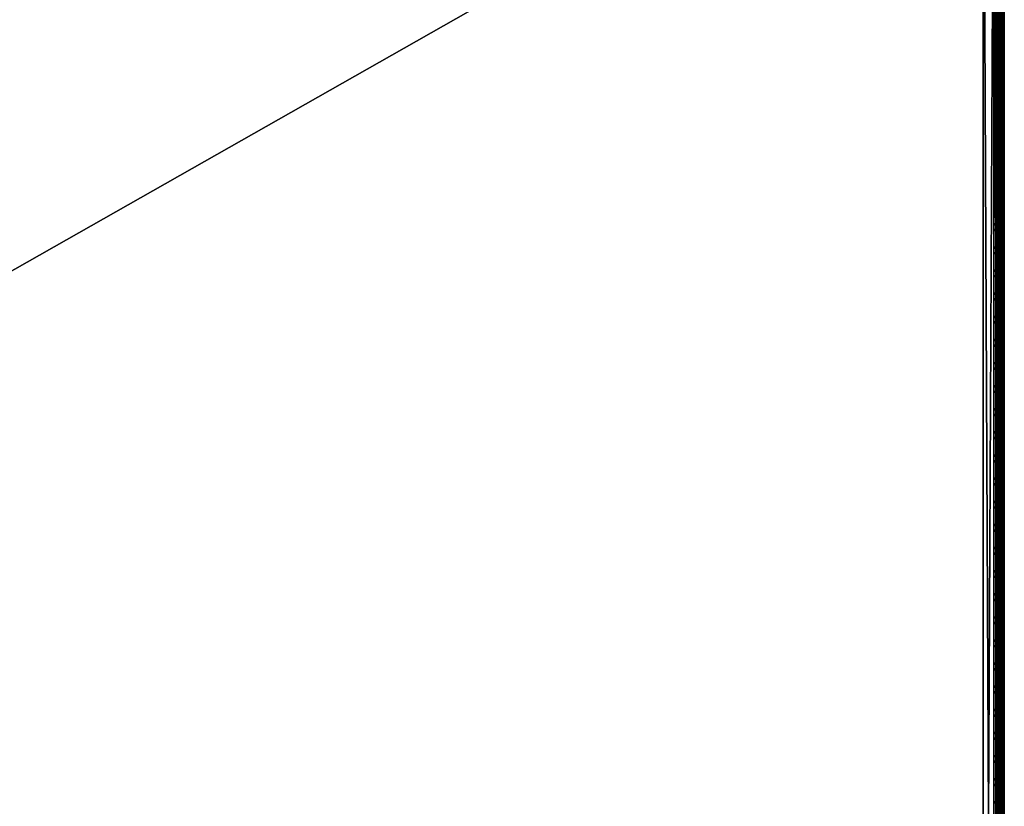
# Model space of a CAD drawing. Header units: inches. Extents: x 0 to 46, y -28.1 to 0.1.
# Tile 91 of 122: x 34.4 to 46, y -13.9 to -4.6. Entities that reach past the tile are written whole.
import ezdxf

# ---------------------------------------------------------------- set-up
doc = ezdxf.new("R2010")
doc.units = ezdxf.units.IN
doc.header["$LTSCALE"] = 0.03937
doc.header["$MEASUREMENT"] = 0
for name, color, linetype in [('A-FURN-3-ST', 151, 'Continuous'), ('A-FURN-3-ST-SEAM', 250, 'Continuous'), ('A-FURN-3-STITCH', 15, 'Continuous')]:
    doc.layers.add(name, color=color, linetype=linetype)

msp = doc.modelspace()

# ---------------------------------------------------------------- meshes
at = {"layer": 'A-FURN-3-ST'}
mesh = msp.add_polyface(dxfattribs=at)
corners = [(0.25, -1.1, 18), (45.75, -1.1, 18), (0.25, -0.815, 17.963), (45.75, -0.815, 17.963), (0.25, -0.55, 17.853), (45.75, -0.55, 17.853), (0.25, -0.322, 17.678), (45.75, -0.322, 17.678), (0.25, -0.148, 17.45), (45.75, -0.148, 17.45), (0.25, -0.038, 17.185), (45.75, -0.038, 17.185), (0.25, 0, 16.901), (45.75, 0.009, 5.5), (0.25, 0.009, 5.5), (0.25, -0.029, 5.309), (45.75, -0.029, 5.309), (0.25, -0.138, 5.147), (45.75, -0.138, 5.147), (0.25, -0.3, 5.038), (45.75, -0.3, 5.038), (0.25, -0.491, 5), (0.25, -27.51, 5), (0.125, -0.491, 5.033), (0.125, -27.51, 5.033), (0.033, -0.491, 5.125), (0.033, -0.145, 5.357), (0.125, -0.025, 5.5), (0.125, -0.06, 5.322), (0.125, -0.161, 5.17), (0.125, -0.313, 5.069), (0.033, -0.125, 16.901), (0.125, -0.033, 16.901), (0.125, -0.07, 17.177), (0.033, -0.848, 17.842), (0.125, -1.1, 17.967), (0.125, -0.824, 17.93), (0.033, -0.411, 17.59), (0.125, -0.346, 17.654), (0.125, -0.177, 17.434), (0.033, -0.256, 17.388), (0.033, -0.158, 17.153), (0.125, -0.567, 17.824), (0.125, -26.91, 17.967), (0.25, -26.91, 18)]
mesh.append_faces([[corners[k] for k in face] for face in [(0, 1, 2), (2, 3, 4), (4, 5, 6), (6, 7, 8), (8, 9, 10), (10, 11, 12), (12, 13, 14), (14, 13, 15), (15, 16, 17), (17, 18, 19), (19, 20, 21), (21, 22, 23), (23, 24, 25), (26, 27, 28), (28, 27, 14), (28, 14, 15), (28, 15, 29), (29, 15, 17), (29, 17, 30), (30, 17, 19), (30, 19, 23), (23, 19, 21), (23, 25, 30), (27, 31, 32), (27, 32, 14), (14, 32, 12), (31, 33, 32), (32, 33, 10), (32, 10, 12), (34, 35, 36), (37, 38, 39, 40), (40, 39, 33, 41), (35, 0, 36), (36, 0, 2), (36, 2, 42), (42, 2, 4), (42, 4, 38), (38, 4, 6), (38, 6, 39), (39, 6, 8), (39, 8, 33), (33, 8, 10), (35, 43, 0), (44, 1, 0)]])
mesh = msp.add_polyface(dxfattribs=at)
corners = [(45.875, -0.491, 5.033), (45.875, -27.51, 5.033), (45.75, -0.491, 5), (45.75, 0.009, 5.5), (45.875, -0.025, 5.5), (45.75, -0.029, 5.309), (45.875, -0.06, 5.322), (45.75, -0.138, 5.147), (45.875, -0.161, 5.17), (45.75, -0.3, 5.038), (45.875, -0.313, 5.069), (45.967, -0.348, 5.154), (45.967, -0.116, 5.5), (45.967, -0.145, 5.357), (45.967, -0.226, 5.235), (45.75, 0, 16.901), (45.875, -0.033, 16.901), (45.75, -1.1, 18), (45.875, -1.1, 17.967), (45.75, -0.815, 17.963), (45.875, -0.824, 17.93), (45.75, -0.55, 17.853), (45.875, -0.567, 17.824), (45.75, -0.322, 17.678), (45.875, -0.346, 17.654), (45.75, -0.148, 17.45), (45.875, -0.177, 17.434), (45.75, -0.038, 17.185), (45.875, -0.07, 17.177), (45.967, -0.158, 17.153), (45.967, -1.1, 17.875), (45.75, -26.91, 18), (45.875, -26.91, 17.967), (0.25, -0.815, 17.963), (0.25, -0.55, 17.853), (0.25, -0.322, 17.678), (0.25, -0.148, 17.45), (0.25, -0.038, 17.185), (0.25, 0, 16.901), (0.25, -0.029, 5.309), (0.25, -0.138, 5.147), (0.25, -0.3, 5.038), (0.25, -0.491, 5), (45.75, -27.51, 5)]
mesh.append_faces([[corners[k] for k in face] for face in [(0, 1, 2), (3, 4, 5), (5, 4, 6), (5, 6, 7), (7, 6, 8), (7, 8, 9), (9, 8, 10), (9, 10, 2), (2, 10, 0), (0, 10, 11), (12, 6, 4), (8, 6, 13, 14), (3, 15, 4), (4, 15, 16), (4, 16, 12), (17, 18, 19), (19, 18, 20), (19, 20, 21), (21, 20, 22), (21, 22, 23), (23, 22, 24), (23, 24, 25), (25, 24, 26), (25, 26, 27), (27, 26, 28), (27, 28, 15), (15, 28, 16), (16, 28, 29), (18, 30, 20), (17, 31, 18), (18, 32, 30), (33, 17, 19), (34, 19, 21), (35, 21, 23), (36, 23, 25), (37, 25, 27), (38, 27, 15), (15, 3, 38), (39, 3, 5), (40, 5, 7), (41, 7, 9), (42, 9, 2), (2, 43, 42)]])
mesh = msp.add_polyface(dxfattribs=at)
corners = [(46, -0.491, 5.25), (46, -27.51, 5.25), (45.967, -0.491, 5.125), (45.967, -27.51, 5.125), (45.875, -0.491, 5.033), (45.967, -0.348, 5.154), (46, -0.366, 5.284), (45.967, -0.226, 5.235), (46, -0.275, 5.375), (45.967, -0.145, 5.357), (46, -0.241, 5.5), (45.967, -0.116, 5.5), (45.875, -0.06, 5.322), (45.875, -0.161, 5.17), (45.875, -0.313, 5.069), (45.875, -0.033, 16.901), (45.967, -0.125, 16.901), (46, -0.25, 16.901), (45.967, -0.158, 17.153), (46, -0.279, 17.121), (45.875, -0.824, 17.93), (45.967, -1.1, 17.875), (45.967, -0.848, 17.842), (45.967, -0.613, 17.744), (45.875, -0.567, 17.824), (45.967, -0.411, 17.59), (45.875, -0.346, 17.654), (45.967, -0.256, 17.388), (45.875, -0.177, 17.434), (45.875, -0.07, 17.177), (46, -1.1, 17.75), (46, -0.88, 17.721), (46, -0.675, 17.636), (46, -0.499, 17.501), (46, -0.364, 17.325), (45.967, -26.91, 17.875), (46, -27.76, 5.5), (46, -27.76, 16.9)]
mesh.append_faces([[corners[k] for k in face] for face in [(0, 1, 2), (2, 3, 4), (4, 5, 2), (2, 5, 0), (0, 5, 6), (6, 5, 7), (6, 7, 8), (8, 7, 9), (8, 9, 10), (10, 9, 11), (11, 9, 12), (13, 7, 5, 14), (11, 15, 16), (11, 16, 10), (10, 16, 17), (15, 18, 16), (16, 18, 19), (16, 19, 17), (20, 21, 22), (20, 22, 23, 24), (24, 23, 25, 26), (26, 25, 27, 28), (28, 27, 18, 29), (21, 30, 22), (22, 30, 31), (22, 31, 23), (23, 31, 32), (23, 32, 25), (25, 32, 33), (25, 33, 27), (27, 33, 34), (27, 34, 18), (18, 34, 19), (21, 35, 30), (0, 10, 1), (6, 8, 0), (0, 8, 10), (10, 17, 36), (37, 17, 30), (17, 19, 30), (30, 19, 34), (30, 34, 33), (33, 32, 30), (30, 32, 31)]])
mesh = msp.add_polyface(dxfattribs=at)
corners = [(45.967, -0.491, 5.125), (46, -27.51, 5.25), (45.967, -27.51, 5.125), (46, -27.727, 5.375), (46, -27.76, 5.5), (45.967, -27.856, 5.356), (45.967, -27.885, 5.5), (45.875, -27.977, 5.5), (45.875, -27.689, 5.069), (45.967, -27.654, 5.154), (45.875, -27.84, 5.17), (45.967, -27.775, 5.235), (45.875, -27.941, 5.321), (46, -27.635, 5.283), (46, -27.76, 16.9), (45.967, -27.885, 16.9), (46, -26.91, 17.75), (45.967, -26.91, 17.875), (46, -27.13, 17.721), (45.967, -27.162, 17.842), (46, -27.335, 17.636), (45.967, -27.398, 17.744), (46, -27.511, 17.501), (45.967, -27.599, 17.589), (46, -27.646, 17.325), (45.967, -27.754, 17.387), (46, -27.731, 17.12), (45.967, -27.852, 17.152), (45.875, -27.94, 17.176), (45.875, -26.91, 17.967), (45.875, -27.186, 17.93), (45.875, -27.443, 17.824), (45.875, -27.664, 17.654), (45.875, -27.834, 17.433), (45.967, -1.1, 17.875), (46, -1.1, 17.75), (46, -0.241, 5.5), (46, -0.25, 16.901)]
mesh.append_faces([[corners[k] for k in face] for face in [(0, 1, 2), (3, 4, 5), (5, 4, 6), (5, 6, 7), (8, 2, 9), (10, 11, 5, 12), (2, 1, 9), (9, 1, 13), (9, 13, 11), (11, 13, 3), (11, 3, 5), (4, 14, 6), (6, 14, 15), (6, 15, 7), (16, 17, 18), (18, 17, 19), (18, 19, 20), (20, 19, 21), (20, 21, 22), (22, 21, 23), (22, 23, 24), (24, 23, 25), (24, 25, 26), (26, 25, 27), (26, 27, 14), (14, 27, 15), (15, 27, 28), (17, 29, 19), (19, 30, 31, 21), (21, 31, 32, 23), (23, 32, 33, 25), (25, 33, 28, 27), (34, 29, 17), (35, 17, 16), (1, 36, 4), (1, 4, 3), (4, 37, 14), (14, 35, 16), (18, 20, 16), (16, 20, 22), (16, 22, 24), (24, 26, 16), (16, 26, 14), (3, 13, 1)]])
mesh = msp.add_polyface(dxfattribs=at)
corners = [(0.25, -0.491, 5), (45.75, -27.51, 5), (0.25, -27.51, 5), (0.125, -0.491, 5.033), (0.125, -27.51, 5.033), (0.25, -28.01, 5.5), (0.125, -27.977, 5.5), (0.25, -27.972, 5.309), (0.125, -27.941, 5.321), (0.25, -27.864, 5.146), (0.125, -27.84, 5.17), (0.25, -27.701, 5.038), (0.125, -27.689, 5.069), (0.033, -27.654, 5.154), (0.033, -27.885, 5.5), (0.25, -28.01, 16.9), (0.125, -27.977, 16.9), (0.25, -26.91, 18), (0.125, -26.91, 17.967), (0.25, -27.195, 17.963), (0.125, -27.186, 17.93), (0.25, -27.46, 17.853), (0.125, -27.443, 17.824), (0.25, -27.688, 17.678), (0.125, -27.664, 17.654), (0.25, -27.863, 17.45), (0.125, -27.834, 17.433), (0.25, -27.973, 17.185), (0.125, -27.94, 17.176), (0.033, -27.852, 17.152), (0.033, -26.91, 17.875), (0.033, -27.599, 17.589), (0.033, -27.754, 17.387), (0.125, -1.1, 17.967), (0.25, -1.1, 18), (45.75, -28.01, 16.9), (45.75, -27.973, 17.185), (45.75, -27.863, 17.45), (45.75, -27.688, 17.678), (45.75, -27.46, 17.853), (45.75, -27.195, 17.963), (45.75, -27.701, 5.038), (45.75, -27.864, 5.146), (45.75, -27.972, 5.309)]
mesh.append_faces([[corners[k] for k in face] for face in [(0, 1, 2), (3, 2, 4), (5, 6, 7), (7, 6, 8), (7, 8, 9), (9, 8, 10), (9, 10, 11), (11, 10, 12), (11, 12, 2), (2, 12, 4), (4, 12, 13), (14, 8, 6), (5, 15, 6), (6, 15, 16), (6, 16, 14), (17, 18, 19), (19, 18, 20), (19, 20, 21), (21, 20, 22), (21, 22, 23), (23, 22, 24), (23, 24, 25), (25, 24, 26), (25, 26, 27), (27, 26, 28), (27, 28, 15), (15, 28, 16), (16, 28, 29), (18, 30, 20), (24, 31, 32, 26), (26, 32, 29, 28), (33, 30, 18), (34, 18, 17), (15, 35, 27), (27, 36, 25), (25, 37, 23), (23, 38, 21), (21, 39, 19), (19, 40, 17), (5, 35, 15), (2, 1, 11), (11, 41, 9), (9, 42, 7), (7, 43, 5)]])
mesh = msp.add_polyface(dxfattribs=at)
corners = [(45.875, -0.491, 5.033), (45.967, -27.51, 5.125), (45.875, -27.51, 5.033), (45.75, -0.491, 5), (45.75, -27.51, 5), (45.967, -27.856, 5.356), (45.875, -27.977, 5.5), (45.875, -27.941, 5.321), (45.75, -28.01, 5.5), (45.75, -27.972, 5.309), (45.875, -27.84, 5.17), (45.75, -27.864, 5.146), (45.875, -27.689, 5.069), (45.75, -27.701, 5.038), (45.967, -27.654, 5.154), (45.967, -27.775, 5.235), (45.967, -27.885, 16.9), (45.875, -27.977, 16.9), (45.75, -28.01, 16.9), (45.875, -27.94, 17.176), (45.75, -27.973, 17.185), (45.967, -27.162, 17.842), (45.875, -26.91, 17.967), (45.875, -27.186, 17.93), (45.75, -26.91, 18), (45.75, -27.195, 17.963), (45.875, -27.443, 17.824), (45.75, -27.46, 17.853), (45.875, -27.664, 17.654), (45.75, -27.688, 17.678), (45.875, -27.834, 17.433), (45.75, -27.863, 17.45), (45.875, -1.1, 17.967), (0.25, -27.973, 17.185), (0.25, -27.863, 17.45), (0.25, -27.688, 17.678), (0.25, -27.46, 17.853), (0.25, -27.195, 17.963), (0.25, -26.91, 18), (0.25, -28.01, 5.5), (0.25, -27.701, 5.038), (0.25, -27.864, 5.146), (0.25, -27.972, 5.309), (45.75, -1.1, 18)]
mesh.append_faces([[corners[k] for k in face] for face in [(0, 1, 2), (3, 2, 4), (5, 6, 7), (7, 6, 8), (7, 8, 9), (7, 9, 10), (10, 9, 11), (10, 11, 12), (12, 11, 13), (12, 13, 2), (2, 13, 4), (2, 1, 12), (12, 14, 15, 10), (6, 16, 17), (6, 17, 8), (8, 17, 18), (16, 19, 17), (17, 19, 20), (17, 20, 18), (21, 22, 23), (22, 24, 23), (23, 24, 25), (23, 25, 26), (26, 25, 27), (26, 27, 28), (28, 27, 29), (28, 29, 30), (30, 29, 31), (30, 31, 19), (19, 31, 20), (32, 24, 22), (33, 18, 20), (34, 20, 31), (35, 31, 29), (36, 29, 27), (37, 27, 25), (38, 25, 24), (8, 18, 39), (40, 4, 13), (41, 13, 11), (42, 11, 9), (39, 9, 8), (24, 43, 38)]])
at = {"layer": 'A-FURN-3-ST-SEAM'}
mesh = msp.add_polyface(dxfattribs=at)
corners = [(45.943, -4.675, 17.85), (45.927, -4.675, 17.856), (45.927, -1.1, 17.856), (45.943, -1.1, 17.85), (45.927, -0.926, 17.84), (45.943, -0.927, 17.834), (45.903, -0.921, 17.866), (45.913, -0.924, 17.851), (45.913, -1.1, 17.868), (45.903, -1.1, 17.883), (45.913, -4.675, 17.868), (45.903, -4.675, 17.883), (45.9, -12.609, 17.9), (45.9, -4.675, 17.9), (45.9, -1.1, 17.9), (45.998, -0.92, 17.87), (46, -0.917, 17.888), (46, -1.1, 17.905), (45.998, -1.1, 17.887), (46, -4.675, 17.905), (45.998, -4.675, 17.887), (45.995, -0.914, 17.904), (45.995, -1.1, 17.922), (45.995, -4.675, 17.922), (45.935, -0.909, 17.93), (45.919, -0.911, 17.921), (45.919, -1.1, 17.939), (45.935, -1.1, 17.947), (45.919, -4.675, 17.939), (45.935, -4.675, 17.947), (45.907, -0.913, 17.908), (45.907, -1.1, 17.926), (45.907, -4.675, 17.926), (45.9, -0.918, 17.883), (45.907, -12.609, 17.926), (45.961, -4.675, 17.851), (45.961, -1.1, 17.851), (45.961, -0.927, 17.835), (45.984, -4.675, 17.936), (45.984, -1.1, 17.936), (45.984, -0.911, 17.919), (45.977, -12.609, 17.859), (45.961, -12.609, 17.851), (45.977, -4.675, 17.859), (45.977, -1.1, 17.859), (45.977, -0.925, 17.843), (45.97, -4.675, 17.946), (45.97, -1.1, 17.946), (45.97, -0.909, 17.928)]
mesh.append_faces([[corners[k] for k in face] for face in [(0, 1, 2, 3), (3, 2, 4, 5), (6, 7, 8, 9), (9, 8, 10, 11), (11, 12, 13), (11, 13, 9), (9, 13, 14), (9, 14, 6), (15, 16, 17, 18), (18, 17, 19, 20), (16, 21, 22, 17), (17, 22, 23, 19), (24, 25, 26, 27), (27, 26, 28, 29), (25, 30, 31, 26), (26, 31, 32, 28), (31, 33, 14), (31, 14, 32), (32, 14, 13), (32, 13, 34), (35, 0, 3, 36), (36, 3, 5, 37), (38, 23, 22, 39), (39, 22, 21, 40), (1, 10, 8, 2), (2, 8, 7, 4), (43, 35, 36, 44), (44, 36, 37, 45), (20, 43, 44, 18), (18, 44, 45, 15), (46, 38, 39, 47), (47, 39, 40, 48), (29, 46, 47, 27)]])
mesh.append_faces([[corners[k] for k in face] for face in [(41, 42, 35, 43)]], dxfattribs={"vtx0": -1})
mesh = msp.add_polyface(dxfattribs=at)
corners = [(45.943, -16.185, 17.85), (45.927, -16.185, 17.856), (45.927, -12.609, 17.856), (45.943, -12.609, 17.85), (45.927, -4.675, 17.856), (45.943, -4.675, 17.85), (45.903, -4.675, 17.883), (45.913, -4.675, 17.868), (45.913, -12.609, 17.868), (45.903, -12.609, 17.883), (45.913, -16.185, 17.868), (45.903, -16.185, 17.883), (45.9, -19.76, 17.9), (45.9, -16.185, 17.9), (45.9, -12.609, 17.9), (45.998, -4.675, 17.887), (46, -4.675, 17.905), (46, -12.609, 17.905), (45.998, -12.609, 17.887), (46, -16.185, 17.905), (45.998, -16.185, 17.887), (45.995, -4.675, 17.922), (45.995, -12.609, 17.922), (45.995, -16.185, 17.922), (45.935, -4.675, 17.947), (45.919, -4.675, 17.939), (45.919, -12.609, 17.939), (45.935, -12.609, 17.947), (45.919, -16.185, 17.939), (45.935, -16.185, 17.947), (45.907, -4.675, 17.926), (45.907, -12.609, 17.926), (45.907, -16.185, 17.926), (45.9, -4.675, 17.9), (45.907, -19.76, 17.926), (45.961, -16.185, 17.851), (45.961, -12.609, 17.851), (45.961, -4.675, 17.851), (45.984, -16.185, 17.936), (45.984, -12.609, 17.936), (45.984, -4.675, 17.936), (45.977, -16.185, 17.859), (45.977, -12.609, 17.859), (45.977, -4.675, 17.859), (45.97, -16.185, 17.946), (45.97, -12.609, 17.946), (45.97, -4.675, 17.946), (45.935, -19.76, 17.947), (45.97, -19.76, 17.946)]
mesh.append_faces([[corners[k] for k in face] for face in [(11, 12, 13), (11, 13, 9), (9, 13, 14), (9, 14, 6), (31, 33, 14), (31, 14, 32), (32, 14, 13), (32, 13, 34)]])
mesh.append_faces([[corners[k] for k in face] for face in [(3, 2, 4, 5), (36, 3, 5, 37), (39, 22, 21, 40), (2, 8, 7, 4), (18, 42, 43, 15), (45, 39, 40, 46), (27, 45, 46, 24)]], dxfattribs={"vtx0": -1})
mesh.append_faces([[corners[k] for k in face] for face in [(0, 1, 2, 3), (9, 8, 10, 11), (18, 17, 19, 20), (17, 22, 23, 19), (27, 26, 28, 29), (26, 31, 32, 28), (35, 0, 3, 36), (38, 23, 22, 39), (1, 10, 8, 2), (41, 35, 36, 42), (20, 41, 42, 18), (44, 38, 39, 45), (47, 48, 44, 29), (29, 44, 45, 27)]], dxfattribs={"vtx0": -1, "vtx2": -1})
mesh.append_faces([[corners[k] for k in face] for face in [(6, 7, 8, 9), (15, 16, 17, 18), (16, 21, 22, 17), (24, 25, 26, 27), (25, 30, 31, 26)]], dxfattribs={"vtx2": -1})
at = {"layer": 'A-FURN-3-STITCH'}
mesh = msp.add_polymesh((7, 4), dxfattribs=at)
for k, corner in enumerate([(45.891, -4.874, 17.956), (45.893, -4.874, 17.954), (45.897, -4.874, 17.951), (45.899, -4.874, 17.95), (45.895, -4.835, 17.961), (45.9, -4.835, 17.964), (45.904, -4.835, 17.961), (45.904, -4.836, 17.956), (45.898, -4.797, 17.965), (45.902, -4.797, 17.967), (45.907, -4.797, 17.964), (45.906, -4.797, 17.959), (45.898, -4.757, 17.965), (45.903, -4.757, 17.968), (45.907, -4.758, 17.965), (45.907, -4.758, 17.959), (45.898, -4.718, 17.963), (45.902, -4.718, 17.966), (45.907, -4.718, 17.963), (45.906, -4.719, 17.957), (45.895, -4.68, 17.959), (45.9, -4.68, 17.961), (45.904, -4.68, 17.958), (45.904, -4.68, 17.953), (45.891, -4.641, 17.952), (45.893, -4.641, 17.951), (45.897, -4.642, 17.948), (45.899, -4.642, 17.946)]):
    mesh.set_mesh_vertex(divmod(k, 4), corner)
mesh = msp.add_polymesh((7, 4), dxfattribs=at)
for k, corner in enumerate([(45.891, -5.145, 17.956), (45.893, -5.145, 17.954), (45.897, -5.146, 17.951), (45.899, -5.146, 17.95), (45.895, -5.107, 17.961), (45.9, -5.107, 17.964), (45.904, -5.107, 17.961), (45.904, -5.107, 17.956), (45.898, -5.068, 17.965), (45.902, -5.068, 17.967), (45.907, -5.068, 17.964), (45.906, -5.068, 17.959), (45.898, -5.029, 17.965), (45.903, -5.029, 17.968), (45.907, -5.029, 17.965), (45.907, -5.029, 17.959), (45.898, -4.99, 17.963), (45.902, -4.99, 17.966), (45.907, -4.99, 17.963), (45.906, -4.99, 17.957), (45.895, -4.951, 17.959), (45.9, -4.951, 17.961), (45.904, -4.951, 17.958), (45.904, -4.951, 17.953), (45.891, -4.913, 17.952), (45.893, -4.913, 17.951), (45.897, -4.913, 17.948), (45.899, -4.913, 17.946)]):
    mesh.set_mesh_vertex(divmod(k, 4), corner)
mesh = msp.add_polymesh((7, 4), dxfattribs=at)
for k, corner in enumerate([(45.891, -5.417, 17.956), (45.893, -5.417, 17.954), (45.897, -5.417, 17.951), (45.899, -5.417, 17.95), (45.895, -5.379, 17.961), (45.9, -5.378, 17.964), (45.904, -5.379, 17.961), (45.904, -5.379, 17.956), (45.898, -5.34, 17.965), (45.902, -5.34, 17.967), (45.907, -5.34, 17.964), (45.906, -5.34, 17.959), (45.898, -5.301, 17.965), (45.903, -5.301, 17.968), (45.907, -5.301, 17.965), (45.907, -5.301, 17.959), (45.898, -5.262, 17.963), (45.902, -5.261, 17.966), (45.907, -5.262, 17.963), (45.906, -5.262, 17.957), (45.895, -5.223, 17.959), (45.9, -5.223, 17.961), (45.904, -5.223, 17.958), (45.904, -5.223, 17.953), (45.891, -5.185, 17.952), (45.893, -5.185, 17.951), (45.897, -5.185, 17.948), (45.899, -5.185, 17.946)]):
    mesh.set_mesh_vertex(divmod(k, 4), corner)
mesh = msp.add_polymesh((7, 4), dxfattribs=at)
for k, corner in enumerate([(45.891, -5.689, 17.956), (45.893, -5.689, 17.954), (45.897, -5.689, 17.951), (45.899, -5.689, 17.95), (45.895, -5.65, 17.961), (45.9, -5.65, 17.964), (45.904, -5.65, 17.961), (45.904, -5.65, 17.956), (45.898, -5.611, 17.965), (45.902, -5.611, 17.967), (45.907, -5.611, 17.964), (45.906, -5.611, 17.959), (45.898, -5.572, 17.965), (45.903, -5.572, 17.968), (45.907, -5.572, 17.965), (45.907, -5.572, 17.959), (45.898, -5.533, 17.963), (45.902, -5.533, 17.966), (45.907, -5.533, 17.963), (45.906, -5.533, 17.957), (45.895, -5.494, 17.959), (45.9, -5.494, 17.961), (45.904, -5.494, 17.958), (45.904, -5.494, 17.953), (45.891, -5.456, 17.952), (45.893, -5.456, 17.951), (45.897, -5.456, 17.948), (45.899, -5.456, 17.946)]):
    mesh.set_mesh_vertex(divmod(k, 4), corner)
mesh = msp.add_polymesh((7, 4), dxfattribs=at)
for k, corner in enumerate([(45.891, -5.96, 17.956), (45.893, -5.96, 17.954), (45.897, -5.96, 17.951), (45.899, -5.96, 17.95), (45.895, -5.922, 17.961), (45.9, -5.922, 17.964), (45.904, -5.922, 17.961), (45.904, -5.922, 17.956), (45.898, -5.883, 17.965), (45.902, -5.883, 17.967), (45.907, -5.883, 17.964), (45.906, -5.883, 17.959), (45.898, -5.844, 17.965), (45.903, -5.844, 17.968), (45.907, -5.844, 17.965), (45.907, -5.844, 17.959), (45.898, -5.805, 17.963), (45.902, -5.805, 17.966), (45.907, -5.805, 17.963), (45.906, -5.805, 17.957), (45.895, -5.766, 17.959), (45.9, -5.766, 17.961), (45.904, -5.766, 17.958), (45.904, -5.766, 17.953), (45.891, -5.728, 17.952), (45.893, -5.728, 17.951), (45.897, -5.728, 17.948), (45.899, -5.728, 17.946)]):
    mesh.set_mesh_vertex(divmod(k, 4), corner)
mesh = msp.add_polymesh((7, 4), dxfattribs=at)
for k, corner in enumerate([(45.891, -6.232, 17.956), (45.893, -6.232, 17.954), (45.897, -6.232, 17.951), (45.899, -6.232, 17.95), (45.895, -6.193, 17.961), (45.9, -6.193, 17.964), (45.904, -6.193, 17.961), (45.904, -6.193, 17.956), (45.898, -6.154, 17.965), (45.902, -6.154, 17.967), (45.907, -6.154, 17.964), (45.906, -6.154, 17.959), (45.898, -6.115, 17.965), (45.903, -6.115, 17.968), (45.907, -6.115, 17.965), (45.907, -6.115, 17.959), (45.898, -6.076, 17.963), (45.902, -6.076, 17.966), (45.907, -6.076, 17.963), (45.906, -6.076, 17.957), (45.895, -6.037, 17.959), (45.9, -6.037, 17.961), (45.904, -6.037, 17.958), (45.904, -6.037, 17.953), (45.891, -5.999, 17.952), (45.893, -5.999, 17.951), (45.897, -5.999, 17.948), (45.899, -5.999, 17.946)]):
    mesh.set_mesh_vertex(divmod(k, 4), corner)
mesh = msp.add_polymesh((7, 4), dxfattribs=at)
for k, corner in enumerate([(45.891, -6.503, 17.956), (45.893, -6.503, 17.954), (45.897, -6.503, 17.951), (45.899, -6.503, 17.95), (45.895, -6.465, 17.961), (45.9, -6.465, 17.964), (45.904, -6.465, 17.961), (45.904, -6.465, 17.956), (45.898, -6.426, 17.965), (45.902, -6.426, 17.967), (45.907, -6.426, 17.964), (45.906, -6.426, 17.959), (45.898, -6.387, 17.965), (45.903, -6.387, 17.968), (45.907, -6.387, 17.965), (45.907, -6.387, 17.959), (45.898, -6.348, 17.963), (45.902, -6.348, 17.966), (45.907, -6.348, 17.963), (45.906, -6.348, 17.957), (45.895, -6.309, 17.959), (45.9, -6.309, 17.961), (45.904, -6.309, 17.958), (45.904, -6.309, 17.953), (45.891, -6.271, 17.952), (45.893, -6.271, 17.951), (45.897, -6.271, 17.948), (45.899, -6.271, 17.946)]):
    mesh.set_mesh_vertex(divmod(k, 4), corner)
mesh = msp.add_polymesh((7, 4), dxfattribs=at)
for k, corner in enumerate([(45.891, -6.775, 17.956), (45.893, -6.775, 17.954), (45.897, -6.775, 17.951), (45.899, -6.775, 17.95), (45.895, -6.736, 17.961), (45.9, -6.736, 17.964), (45.904, -6.736, 17.961), (45.904, -6.736, 17.956), (45.898, -6.697, 17.965), (45.902, -6.697, 17.967), (45.907, -6.697, 17.964), (45.906, -6.697, 17.959), (45.898, -6.658, 17.965), (45.903, -6.658, 17.968), (45.907, -6.658, 17.965), (45.907, -6.658, 17.959), (45.898, -6.619, 17.963), (45.902, -6.619, 17.966), (45.907, -6.619, 17.963), (45.906, -6.619, 17.957), (45.895, -6.58, 17.959), (45.9, -6.58, 17.961), (45.904, -6.58, 17.958), (45.904, -6.58, 17.953), (45.891, -6.542, 17.952), (45.893, -6.542, 17.951), (45.897, -6.542, 17.948), (45.899, -6.542, 17.946)]):
    mesh.set_mesh_vertex(divmod(k, 4), corner)
mesh = msp.add_polymesh((7, 4), dxfattribs=at)
for k, corner in enumerate([(45.891, -7.046, 17.956), (45.893, -7.046, 17.954), (45.897, -7.046, 17.951), (45.899, -7.046, 17.95), (45.895, -7.008, 17.961), (45.9, -7.008, 17.964), (45.904, -7.008, 17.961), (45.904, -7.008, 17.956), (45.898, -6.969, 17.965), (45.902, -6.969, 17.967), (45.907, -6.969, 17.964), (45.906, -6.969, 17.959), (45.898, -6.93, 17.965), (45.903, -6.93, 17.968), (45.907, -6.93, 17.965), (45.907, -6.93, 17.959), (45.898, -6.891, 17.963), (45.902, -6.891, 17.966), (45.907, -6.891, 17.963), (45.906, -6.891, 17.957), (45.895, -6.852, 17.959), (45.9, -6.852, 17.961), (45.904, -6.852, 17.958), (45.904, -6.852, 17.953), (45.891, -6.814, 17.952), (45.893, -6.814, 17.951), (45.897, -6.814, 17.948), (45.899, -6.814, 17.946)]):
    mesh.set_mesh_vertex(divmod(k, 4), corner)
mesh = msp.add_polymesh((7, 4), dxfattribs=at)
for k, corner in enumerate([(45.891, -7.318, 17.956), (45.893, -7.318, 17.954), (45.897, -7.318, 17.951), (45.899, -7.318, 17.95), (45.895, -7.279, 17.961), (45.9, -7.279, 17.964), (45.904, -7.279, 17.961), (45.904, -7.279, 17.956), (45.898, -7.24, 17.965), (45.902, -7.24, 17.967), (45.907, -7.24, 17.964), (45.906, -7.24, 17.959), (45.898, -7.201, 17.965), (45.903, -7.201, 17.968), (45.907, -7.201, 17.965), (45.907, -7.201, 17.959), (45.898, -7.162, 17.963), (45.902, -7.162, 17.966), (45.907, -7.162, 17.963), (45.906, -7.162, 17.957), (45.895, -7.123, 17.959), (45.9, -7.123, 17.961), (45.904, -7.123, 17.958), (45.904, -7.124, 17.953), (45.891, -7.085, 17.952), (45.893, -7.085, 17.951), (45.897, -7.085, 17.948), (45.899, -7.085, 17.946)]):
    mesh.set_mesh_vertex(divmod(k, 4), corner)
mesh = msp.add_polymesh((7, 4), dxfattribs=at)
for k, corner in enumerate([(45.891, -7.589, 17.956), (45.893, -7.589, 17.954), (45.897, -7.589, 17.951), (45.899, -7.589, 17.95), (45.895, -7.551, 17.961), (45.9, -7.551, 17.964), (45.904, -7.551, 17.961), (45.904, -7.551, 17.956), (45.898, -7.512, 17.965), (45.902, -7.512, 17.967), (45.907, -7.512, 17.964), (45.906, -7.512, 17.959), (45.898, -7.473, 17.965), (45.903, -7.473, 17.968), (45.907, -7.473, 17.965), (45.907, -7.473, 17.959), (45.898, -7.434, 17.963), (45.902, -7.434, 17.966), (45.907, -7.434, 17.963), (45.906, -7.434, 17.957), (45.895, -7.395, 17.959), (45.9, -7.395, 17.961), (45.904, -7.395, 17.958), (45.904, -7.395, 17.953), (45.891, -7.357, 17.952), (45.893, -7.357, 17.951), (45.897, -7.357, 17.948), (45.899, -7.357, 17.946)]):
    mesh.set_mesh_vertex(divmod(k, 4), corner)
mesh = msp.add_polymesh((7, 4), dxfattribs=at)
for k, corner in enumerate([(45.891, -7.861, 17.956), (45.893, -7.861, 17.954), (45.897, -7.861, 17.951), (45.899, -7.861, 17.95), (45.895, -7.822, 17.961), (45.9, -7.822, 17.964), (45.904, -7.822, 17.961), (45.904, -7.822, 17.956), (45.898, -7.783, 17.965), (45.902, -7.783, 17.967), (45.907, -7.783, 17.964), (45.906, -7.784, 17.959), (45.898, -7.744, 17.965), (45.903, -7.744, 17.968), (45.907, -7.744, 17.965), (45.907, -7.744, 17.959), (45.898, -7.705, 17.963), (45.902, -7.705, 17.966), (45.907, -7.705, 17.963), (45.906, -7.705, 17.957), (45.895, -7.667, 17.959), (45.9, -7.666, 17.961), (45.904, -7.667, 17.958), (45.904, -7.667, 17.953), (45.891, -7.628, 17.952), (45.893, -7.628, 17.951), (45.897, -7.628, 17.948), (45.899, -7.628, 17.946)]):
    mesh.set_mesh_vertex(divmod(k, 4), corner)
mesh = msp.add_polymesh((7, 4), dxfattribs=at)
for k, corner in enumerate([(45.891, -8.132, 17.956), (45.893, -8.132, 17.954), (45.897, -8.132, 17.951), (45.899, -8.132, 17.95), (45.895, -8.094, 17.961), (45.9, -8.094, 17.964), (45.904, -8.094, 17.961), (45.904, -8.094, 17.956), (45.898, -8.055, 17.965), (45.902, -8.055, 17.967), (45.907, -8.055, 17.964), (45.906, -8.055, 17.959), (45.898, -8.016, 17.965), (45.903, -8.016, 17.968), (45.907, -8.016, 17.965), (45.907, -8.016, 17.959), (45.898, -7.977, 17.963), (45.902, -7.977, 17.966), (45.907, -7.977, 17.963), (45.906, -7.977, 17.957), (45.895, -7.938, 17.959), (45.9, -7.938, 17.961), (45.904, -7.938, 17.958), (45.904, -7.938, 17.953), (45.891, -7.9, 17.952), (45.893, -7.9, 17.951), (45.897, -7.9, 17.948), (45.899, -7.9, 17.946)]):
    mesh.set_mesh_vertex(divmod(k, 4), corner)
mesh = msp.add_polymesh((7, 4), dxfattribs=at)
for k, corner in enumerate([(45.891, -8.404, 17.956), (45.893, -8.404, 17.954), (45.897, -8.404, 17.951), (45.899, -8.404, 17.95), (45.895, -8.365, 17.961), (45.9, -8.365, 17.964), (45.904, -8.365, 17.961), (45.904, -8.365, 17.956), (45.898, -8.326, 17.965), (45.902, -8.326, 17.967), (45.907, -8.326, 17.964), (45.906, -8.327, 17.959), (45.898, -8.287, 17.965), (45.903, -8.287, 17.968), (45.907, -8.287, 17.965), (45.907, -8.287, 17.959), (45.898, -8.248, 17.963), (45.902, -8.248, 17.966), (45.907, -8.248, 17.963), (45.906, -8.248, 17.957), (45.895, -8.21, 17.959), (45.9, -8.21, 17.961), (45.904, -8.21, 17.958), (45.904, -8.21, 17.953), (45.891, -8.171, 17.952), (45.893, -8.171, 17.951), (45.897, -8.171, 17.948), (45.899, -8.171, 17.946)]):
    mesh.set_mesh_vertex(divmod(k, 4), corner)
mesh = msp.add_polymesh((7, 4), dxfattribs=at)
for k, corner in enumerate([(45.891, -8.675, 17.956), (45.893, -8.675, 17.954), (45.897, -8.675, 17.951), (45.899, -8.675, 17.95), (45.895, -8.637, 17.961), (45.9, -8.637, 17.964), (45.904, -8.637, 17.961), (45.904, -8.637, 17.956), (45.898, -8.598, 17.965), (45.902, -8.598, 17.967), (45.907, -8.598, 17.964), (45.906, -8.598, 17.959), (45.898, -8.559, 17.965), (45.903, -8.559, 17.968), (45.907, -8.559, 17.965), (45.907, -8.559, 17.959), (45.898, -8.52, 17.963), (45.902, -8.52, 17.966), (45.907, -8.52, 17.963), (45.906, -8.52, 17.957), (45.895, -8.481, 17.959), (45.9, -8.481, 17.961), (45.904, -8.481, 17.958), (45.904, -8.481, 17.953), (45.891, -8.443, 17.952), (45.893, -8.443, 17.951), (45.897, -8.443, 17.948), (45.899, -8.443, 17.946)]):
    mesh.set_mesh_vertex(divmod(k, 4), corner)
mesh = msp.add_polymesh((7, 4), dxfattribs=at)
for k, corner in enumerate([(45.891, -8.947, 17.956), (45.893, -8.947, 17.954), (45.897, -8.947, 17.951), (45.899, -8.947, 17.95), (45.895, -8.908, 17.961), (45.9, -8.908, 17.964), (45.904, -8.908, 17.961), (45.904, -8.909, 17.956), (45.898, -8.87, 17.965), (45.902, -8.869, 17.967), (45.907, -8.87, 17.964), (45.906, -8.87, 17.959), (45.898, -8.83, 17.965), (45.903, -8.83, 17.968), (45.907, -8.83, 17.965), (45.907, -8.831, 17.959), (45.898, -8.791, 17.963), (45.902, -8.791, 17.966), (45.907, -8.791, 17.963), (45.906, -8.791, 17.957), (45.895, -8.753, 17.959), (45.9, -8.753, 17.961), (45.904, -8.753, 17.958), (45.904, -8.753, 17.953), (45.891, -8.714, 17.952), (45.893, -8.714, 17.951), (45.897, -8.714, 17.948), (45.899, -8.714, 17.946)]):
    mesh.set_mesh_vertex(divmod(k, 4), corner)
mesh = msp.add_polymesh((7, 4), dxfattribs=at)
for k, corner in enumerate([(45.891, -9.218, 17.956), (45.893, -9.218, 17.954), (45.897, -9.218, 17.951), (45.899, -9.218, 17.95), (45.895, -9.18, 17.961), (45.9, -9.18, 17.964), (45.904, -9.18, 17.961), (45.904, -9.18, 17.956), (45.898, -9.141, 17.965), (45.902, -9.141, 17.967), (45.907, -9.141, 17.964), (45.906, -9.141, 17.959), (45.898, -9.102, 17.965), (45.903, -9.102, 17.968), (45.907, -9.102, 17.965), (45.907, -9.102, 17.959), (45.898, -9.063, 17.963), (45.902, -9.063, 17.966), (45.907, -9.063, 17.963), (45.906, -9.063, 17.957), (45.895, -9.024, 17.959), (45.9, -9.024, 17.961), (45.904, -9.024, 17.958), (45.904, -9.024, 17.953), (45.891, -8.986, 17.952), (45.893, -8.986, 17.951), (45.897, -8.986, 17.948), (45.899, -8.986, 17.946)]):
    mesh.set_mesh_vertex(divmod(k, 4), corner)
mesh = msp.add_polymesh((7, 4), dxfattribs=at)
for k, corner in enumerate([(45.891, -9.49, 17.956), (45.893, -9.49, 17.954), (45.897, -9.49, 17.951), (45.899, -9.49, 17.95), (45.895, -9.451, 17.961), (45.9, -9.451, 17.964), (45.904, -9.451, 17.961), (45.904, -9.452, 17.956), (45.898, -9.413, 17.965), (45.902, -9.413, 17.967), (45.907, -9.413, 17.964), (45.906, -9.413, 17.959), (45.898, -9.373, 17.965), (45.903, -9.373, 17.968), (45.907, -9.374, 17.965), (45.907, -9.374, 17.959), (45.898, -9.334, 17.963), (45.902, -9.334, 17.966), (45.907, -9.334, 17.963), (45.906, -9.335, 17.957), (45.895, -9.296, 17.959), (45.9, -9.296, 17.961), (45.904, -9.296, 17.958), (45.904, -9.296, 17.953), (45.891, -9.257, 17.952), (45.893, -9.257, 17.951), (45.897, -9.258, 17.948), (45.899, -9.258, 17.946)]):
    mesh.set_mesh_vertex(divmod(k, 4), corner)
mesh = msp.add_polymesh((7, 4), dxfattribs=at)
for k, corner in enumerate([(45.891, -9.761, 17.956), (45.893, -9.761, 17.954), (45.897, -9.762, 17.951), (45.899, -9.762, 17.95), (45.895, -9.723, 17.961), (45.9, -9.723, 17.964), (45.904, -9.723, 17.961), (45.904, -9.723, 17.956), (45.898, -9.684, 17.965), (45.902, -9.684, 17.967), (45.907, -9.684, 17.964), (45.906, -9.684, 17.959), (45.898, -9.645, 17.965), (45.903, -9.645, 17.968), (45.907, -9.645, 17.965), (45.907, -9.645, 17.959), (45.898, -9.606, 17.963), (45.902, -9.606, 17.966), (45.907, -9.606, 17.963), (45.906, -9.606, 17.957), (45.895, -9.567, 17.959), (45.9, -9.567, 17.961), (45.904, -9.567, 17.958), (45.904, -9.567, 17.953), (45.891, -9.529, 17.952), (45.893, -9.529, 17.951), (45.897, -9.529, 17.948), (45.899, -9.529, 17.946)]):
    mesh.set_mesh_vertex(divmod(k, 4), corner)
mesh = msp.add_polymesh((7, 4), dxfattribs=at)
for k, corner in enumerate([(45.891, -10.033, 17.956), (45.893, -10.033, 17.954), (45.897, -10.033, 17.951), (45.899, -10.033, 17.95), (45.895, -9.995, 17.961), (45.9, -9.994, 17.964), (45.904, -9.995, 17.961), (45.904, -9.995, 17.956), (45.898, -9.956, 17.965), (45.902, -9.956, 17.967), (45.907, -9.956, 17.964), (45.906, -9.956, 17.959), (45.898, -9.917, 17.965), (45.903, -9.917, 17.968), (45.907, -9.917, 17.965), (45.907, -9.917, 17.959), (45.898, -9.878, 17.963), (45.902, -9.877, 17.966), (45.907, -9.878, 17.963), (45.906, -9.878, 17.957), (45.895, -9.839, 17.959), (45.9, -9.839, 17.961), (45.904, -9.839, 17.958), (45.904, -9.839, 17.953), (45.891, -9.801, 17.952), (45.893, -9.801, 17.951), (45.897, -9.801, 17.948), (45.899, -9.801, 17.946)]):
    mesh.set_mesh_vertex(divmod(k, 4), corner)
mesh = msp.add_polymesh((7, 4), dxfattribs=at)
for k, corner in enumerate([(45.891, -10.305, 17.956), (45.893, -10.305, 17.954), (45.897, -10.305, 17.951), (45.899, -10.305, 17.95), (45.895, -10.266, 17.961), (45.9, -10.266, 17.964), (45.904, -10.266, 17.961), (45.904, -10.266, 17.956), (45.898, -10.227, 17.965), (45.902, -10.227, 17.967), (45.907, -10.227, 17.964), (45.906, -10.227, 17.959), (45.898, -10.188, 17.965), (45.903, -10.188, 17.968), (45.907, -10.188, 17.965), (45.907, -10.188, 17.959), (45.898, -10.149, 17.963), (45.902, -10.149, 17.966), (45.907, -10.149, 17.963), (45.906, -10.149, 17.957), (45.895, -10.11, 17.959), (45.9, -10.11, 17.961), (45.904, -10.11, 17.958), (45.904, -10.11, 17.953), (45.891, -10.072, 17.952), (45.893, -10.072, 17.951), (45.897, -10.072, 17.948), (45.899, -10.072, 17.946)]):
    mesh.set_mesh_vertex(divmod(k, 4), corner)
mesh = msp.add_polymesh((7, 4), dxfattribs=at)
for k, corner in enumerate([(45.891, -10.576, 17.956), (45.893, -10.576, 17.954), (45.897, -10.576, 17.951), (45.899, -10.576, 17.95), (45.895, -10.538, 17.961), (45.9, -10.538, 17.964), (45.904, -10.538, 17.961), (45.904, -10.538, 17.956), (45.898, -10.499, 17.965), (45.902, -10.499, 17.967), (45.907, -10.499, 17.964), (45.906, -10.499, 17.959), (45.898, -10.46, 17.965), (45.903, -10.46, 17.968), (45.907, -10.46, 17.965), (45.907, -10.46, 17.959), (45.898, -10.421, 17.963), (45.902, -10.421, 17.966), (45.907, -10.421, 17.963), (45.906, -10.421, 17.957), (45.895, -10.382, 17.959), (45.9, -10.382, 17.961), (45.904, -10.382, 17.958), (45.904, -10.382, 17.953), (45.891, -10.344, 17.952), (45.893, -10.344, 17.951), (45.897, -10.344, 17.948), (45.899, -10.344, 17.946)]):
    mesh.set_mesh_vertex(divmod(k, 4), corner)
mesh = msp.add_polymesh((7, 4), dxfattribs=at)
for k, corner in enumerate([(45.891, -10.848, 17.956), (45.893, -10.848, 17.954), (45.897, -10.848, 17.951), (45.899, -10.848, 17.95), (45.895, -10.809, 17.961), (45.9, -10.809, 17.964), (45.904, -10.809, 17.961), (45.904, -10.809, 17.956), (45.898, -10.77, 17.965), (45.902, -10.77, 17.967), (45.907, -10.77, 17.964), (45.906, -10.77, 17.959), (45.898, -10.731, 17.965), (45.903, -10.731, 17.968), (45.907, -10.731, 17.965), (45.907, -10.731, 17.959), (45.898, -10.692, 17.963), (45.902, -10.692, 17.966), (45.907, -10.692, 17.963), (45.906, -10.692, 17.957), (45.895, -10.653, 17.959), (45.9, -10.653, 17.961), (45.904, -10.653, 17.958), (45.904, -10.653, 17.953), (45.891, -10.615, 17.952), (45.893, -10.615, 17.951), (45.897, -10.615, 17.948), (45.899, -10.615, 17.946)]):
    mesh.set_mesh_vertex(divmod(k, 4), corner)
mesh = msp.add_polymesh((7, 4), dxfattribs=at)
for k, corner in enumerate([(45.891, -11.119, 17.956), (45.893, -11.119, 17.954), (45.897, -11.119, 17.951), (45.899, -11.119, 17.95), (45.895, -11.081, 17.961), (45.9, -11.081, 17.964), (45.904, -11.081, 17.961), (45.904, -11.081, 17.956), (45.898, -11.042, 17.965), (45.902, -11.042, 17.967), (45.907, -11.042, 17.964), (45.906, -11.042, 17.959), (45.898, -11.003, 17.965), (45.903, -11.003, 17.968), (45.907, -11.003, 17.965), (45.907, -11.003, 17.959), (45.898, -10.964, 17.963), (45.902, -10.964, 17.966), (45.907, -10.964, 17.963), (45.906, -10.964, 17.957), (45.895, -10.925, 17.959), (45.9, -10.925, 17.961), (45.904, -10.925, 17.958), (45.904, -10.925, 17.953), (45.891, -10.887, 17.952), (45.893, -10.887, 17.951), (45.897, -10.887, 17.948), (45.899, -10.887, 17.946)]):
    mesh.set_mesh_vertex(divmod(k, 4), corner)
mesh = msp.add_polymesh((7, 4), dxfattribs=at)
for k, corner in enumerate([(45.891, -11.391, 17.956), (45.893, -11.391, 17.954), (45.897, -11.391, 17.951), (45.899, -11.391, 17.95), (45.895, -11.352, 17.961), (45.9, -11.352, 17.964), (45.904, -11.352, 17.961), (45.904, -11.352, 17.956), (45.898, -11.313, 17.965), (45.902, -11.313, 17.967), (45.907, -11.313, 17.964), (45.906, -11.313, 17.959), (45.898, -11.274, 17.965), (45.903, -11.274, 17.968), (45.907, -11.274, 17.965), (45.907, -11.274, 17.959), (45.898, -11.235, 17.963), (45.902, -11.235, 17.966), (45.907, -11.235, 17.963), (45.906, -11.235, 17.957), (45.895, -11.196, 17.959), (45.9, -11.196, 17.961), (45.904, -11.196, 17.958), (45.904, -11.196, 17.953), (45.891, -11.158, 17.952), (45.893, -11.158, 17.951), (45.897, -11.158, 17.948), (45.899, -11.158, 17.946)]):
    mesh.set_mesh_vertex(divmod(k, 4), corner)
mesh = msp.add_polymesh((7, 4), dxfattribs=at)
for k, corner in enumerate([(45.891, -11.662, 17.956), (45.893, -11.662, 17.954), (45.897, -11.662, 17.951), (45.899, -11.662, 17.95), (45.895, -11.624, 17.961), (45.9, -11.624, 17.964), (45.904, -11.624, 17.961), (45.904, -11.624, 17.956), (45.898, -11.585, 17.965), (45.902, -11.585, 17.967), (45.907, -11.585, 17.964), (45.906, -11.585, 17.959), (45.898, -11.546, 17.965), (45.903, -11.546, 17.968), (45.907, -11.546, 17.965), (45.907, -11.546, 17.959), (45.898, -11.507, 17.963), (45.902, -11.507, 17.966), (45.907, -11.507, 17.963), (45.906, -11.507, 17.957), (45.895, -11.468, 17.959), (45.9, -11.468, 17.961), (45.904, -11.468, 17.958), (45.904, -11.468, 17.953), (45.891, -11.43, 17.952), (45.893, -11.43, 17.951), (45.897, -11.43, 17.948), (45.899, -11.43, 17.946)]):
    mesh.set_mesh_vertex(divmod(k, 4), corner)
mesh = msp.add_polymesh((7, 4), dxfattribs=at)
for k, corner in enumerate([(45.891, -11.934, 17.956), (45.893, -11.934, 17.954), (45.897, -11.934, 17.951), (45.899, -11.934, 17.95), (45.895, -11.895, 17.961), (45.9, -11.895, 17.964), (45.904, -11.895, 17.961), (45.904, -11.895, 17.956), (45.898, -11.856, 17.965), (45.902, -11.856, 17.967), (45.907, -11.856, 17.964), (45.906, -11.856, 17.959), (45.898, -11.817, 17.965), (45.903, -11.817, 17.968), (45.907, -11.817, 17.965), (45.907, -11.817, 17.959), (45.898, -11.778, 17.963), (45.902, -11.778, 17.966), (45.907, -11.778, 17.963), (45.906, -11.778, 17.957), (45.895, -11.739, 17.959), (45.9, -11.739, 17.961), (45.904, -11.739, 17.958), (45.904, -11.74, 17.953), (45.891, -11.701, 17.952), (45.893, -11.701, 17.951), (45.897, -11.701, 17.948), (45.899, -11.701, 17.946)]):
    mesh.set_mesh_vertex(divmod(k, 4), corner)
mesh = msp.add_polymesh((7, 4), dxfattribs=at)
for k, corner in enumerate([(45.891, -12.205, 17.956), (45.893, -12.205, 17.954), (45.897, -12.205, 17.951), (45.899, -12.205, 17.95), (45.895, -12.167, 17.961), (45.9, -12.167, 17.964), (45.904, -12.167, 17.961), (45.904, -12.167, 17.956), (45.898, -12.128, 17.965), (45.902, -12.128, 17.967), (45.907, -12.128, 17.964), (45.906, -12.128, 17.959), (45.898, -12.089, 17.965), (45.903, -12.089, 17.968), (45.907, -12.089, 17.965), (45.907, -12.089, 17.959), (45.898, -12.05, 17.963), (45.902, -12.05, 17.966), (45.907, -12.05, 17.963), (45.906, -12.05, 17.957), (45.895, -12.011, 17.959), (45.9, -12.011, 17.961), (45.904, -12.011, 17.958), (45.904, -12.011, 17.953), (45.891, -11.973, 17.952), (45.893, -11.973, 17.951), (45.897, -11.973, 17.948), (45.899, -11.973, 17.946)]):
    mesh.set_mesh_vertex(divmod(k, 4), corner)
mesh = msp.add_polymesh((7, 4), dxfattribs=at)
for k, corner in enumerate([(45.891, -12.477, 17.956), (45.893, -12.477, 17.954), (45.897, -12.477, 17.951), (45.899, -12.477, 17.95), (45.895, -12.438, 17.961), (45.9, -12.438, 17.964), (45.904, -12.438, 17.961), (45.904, -12.438, 17.956), (45.898, -12.399, 17.965), (45.902, -12.399, 17.967), (45.907, -12.399, 17.964), (45.906, -12.4, 17.959), (45.898, -12.36, 17.965), (45.903, -12.36, 17.968), (45.907, -12.36, 17.965), (45.907, -12.36, 17.959), (45.898, -12.321, 17.963), (45.902, -12.321, 17.966), (45.907, -12.321, 17.963), (45.906, -12.321, 17.957), (45.895, -12.283, 17.959), (45.9, -12.282, 17.961), (45.904, -12.283, 17.958), (45.904, -12.283, 17.953), (45.891, -12.244, 17.952), (45.893, -12.244, 17.951), (45.897, -12.244, 17.948), (45.899, -12.244, 17.946)]):
    mesh.set_mesh_vertex(divmod(k, 4), corner)
mesh = msp.add_polymesh((7, 4), dxfattribs=at)
for k, corner in enumerate([(45.891, -12.748, 17.956), (45.893, -12.748, 17.954), (45.897, -12.748, 17.951), (45.899, -12.748, 17.95), (45.895, -12.71, 17.961), (45.9, -12.71, 17.964), (45.904, -12.71, 17.961), (45.904, -12.71, 17.956), (45.898, -12.671, 17.965), (45.902, -12.671, 17.967), (45.907, -12.671, 17.964), (45.906, -12.671, 17.959), (45.898, -12.632, 17.965), (45.903, -12.632, 17.968), (45.907, -12.632, 17.965), (45.907, -12.632, 17.959), (45.898, -12.593, 17.963), (45.902, -12.593, 17.966), (45.907, -12.593, 17.963), (45.906, -12.593, 17.957), (45.895, -12.554, 17.959), (45.9, -12.554, 17.961), (45.904, -12.554, 17.958), (45.904, -12.554, 17.953), (45.891, -12.516, 17.952), (45.893, -12.516, 17.951), (45.897, -12.516, 17.948), (45.899, -12.516, 17.946)]):
    mesh.set_mesh_vertex(divmod(k, 4), corner)
mesh = msp.add_polymesh((7, 4), dxfattribs=at)
for k, corner in enumerate([(45.891, -13.02, 17.956), (45.893, -13.02, 17.954), (45.897, -13.02, 17.951), (45.899, -13.02, 17.95), (45.895, -12.981, 17.961), (45.9, -12.981, 17.964), (45.904, -12.981, 17.961), (45.904, -12.981, 17.956), (45.898, -12.942, 17.965), (45.902, -12.942, 17.967), (45.907, -12.942, 17.964), (45.906, -12.943, 17.959), (45.898, -12.903, 17.965), (45.903, -12.903, 17.968), (45.907, -12.903, 17.965), (45.907, -12.903, 17.959), (45.898, -12.864, 17.963), (45.902, -12.864, 17.966), (45.907, -12.864, 17.963), (45.906, -12.864, 17.957), (45.895, -12.826, 17.959), (45.9, -12.826, 17.961), (45.904, -12.826, 17.958), (45.904, -12.826, 17.953), (45.891, -12.787, 17.952), (45.893, -12.787, 17.951), (45.897, -12.787, 17.948), (45.899, -12.787, 17.946)]):
    mesh.set_mesh_vertex(divmod(k, 4), corner)
mesh = msp.add_polymesh((7, 4), dxfattribs=at)
for k, corner in enumerate([(45.891, -13.291, 17.956), (45.893, -13.291, 17.954), (45.897, -13.291, 17.951), (45.899, -13.291, 17.95), (45.895, -13.253, 17.961), (45.9, -13.253, 17.964), (45.904, -13.253, 17.961), (45.904, -13.253, 17.956), (45.898, -13.214, 17.965), (45.902, -13.214, 17.967), (45.907, -13.214, 17.964), (45.906, -13.214, 17.959), (45.898, -13.175, 17.965), (45.903, -13.175, 17.968), (45.907, -13.175, 17.965), (45.907, -13.175, 17.959), (45.898, -13.136, 17.963), (45.902, -13.136, 17.966), (45.907, -13.136, 17.963), (45.906, -13.136, 17.957), (45.895, -13.097, 17.959), (45.9, -13.097, 17.961), (45.904, -13.097, 17.958), (45.904, -13.097, 17.953), (45.891, -13.059, 17.952), (45.893, -13.059, 17.951), (45.897, -13.059, 17.948), (45.899, -13.059, 17.946)]):
    mesh.set_mesh_vertex(divmod(k, 4), corner)
mesh = msp.add_polymesh((7, 4), dxfattribs=at)
for k, corner in enumerate([(45.891, -13.563, 17.956), (45.893, -13.563, 17.954), (45.897, -13.563, 17.951), (45.899, -13.563, 17.95), (45.895, -13.524, 17.961), (45.9, -13.524, 17.964), (45.904, -13.524, 17.961), (45.904, -13.525, 17.956), (45.898, -13.486, 17.965), (45.902, -13.485, 17.967), (45.907, -13.486, 17.964), (45.906, -13.486, 17.959), (45.898, -13.446, 17.965), (45.903, -13.446, 17.968), (45.907, -13.446, 17.965), (45.907, -13.447, 17.959), (45.898, -13.407, 17.963), (45.902, -13.407, 17.966), (45.907, -13.407, 17.963), (45.906, -13.407, 17.957), (45.895, -13.369, 17.959), (45.9, -13.369, 17.961), (45.904, -13.369, 17.958), (45.904, -13.369, 17.953), (45.891, -13.33, 17.952), (45.893, -13.33, 17.951), (45.897, -13.33, 17.948), (45.899, -13.33, 17.946)]):
    mesh.set_mesh_vertex(divmod(k, 4), corner)
mesh = msp.add_polymesh((7, 4), dxfattribs=at)
for k, corner in enumerate([(45.891, -13.834, 17.956), (45.893, -13.834, 17.954), (45.897, -13.834, 17.951), (45.899, -13.834, 17.95), (45.895, -13.796, 17.961), (45.9, -13.796, 17.964), (45.904, -13.796, 17.961), (45.904, -13.796, 17.956), (45.898, -13.757, 17.965), (45.902, -13.757, 17.967), (45.907, -13.757, 17.964), (45.906, -13.757, 17.959), (45.898, -13.718, 17.965), (45.903, -13.718, 17.968), (45.907, -13.718, 17.965), (45.907, -13.718, 17.959), (45.898, -13.679, 17.963), (45.902, -13.679, 17.966), (45.907, -13.679, 17.963), (45.906, -13.679, 17.957), (45.895, -13.64, 17.959), (45.9, -13.64, 17.961), (45.904, -13.64, 17.958), (45.904, -13.64, 17.953), (45.891, -13.602, 17.952), (45.893, -13.602, 17.951), (45.897, -13.602, 17.948), (45.899, -13.602, 17.946)]):
    mesh.set_mesh_vertex(divmod(k, 4), corner)

doc.saveas('drawing.dxf')
